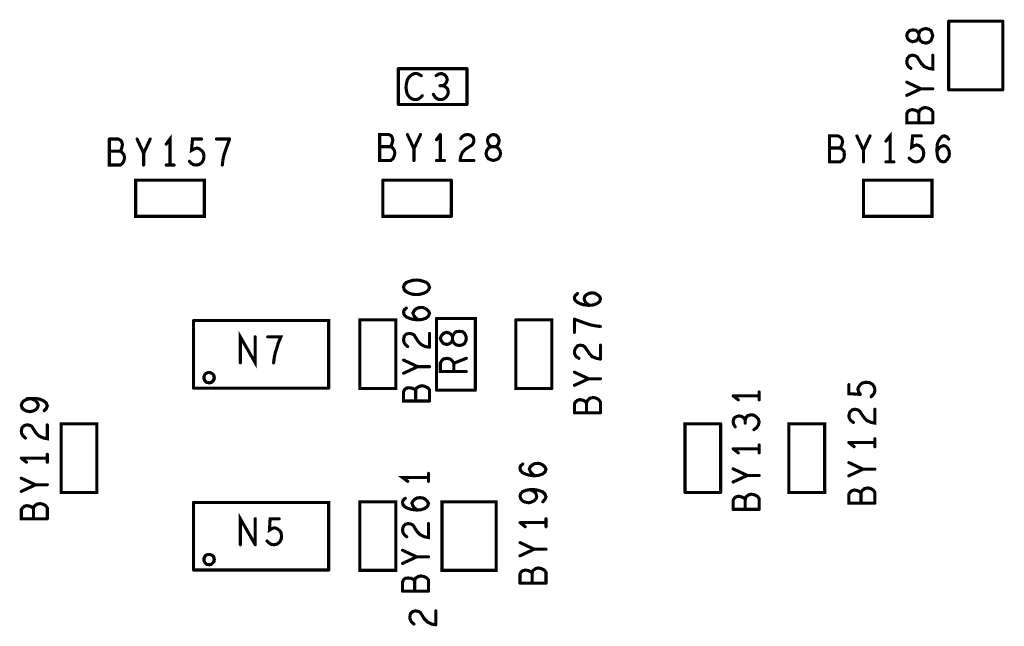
# Model space of a CAD drawing. Extents: x 17.4 to 50.4, y 21.5 to 42.5.
# Tile 6 of 33: x 27.1 to 29.9, y 33.4 to 35.1. Entities that reach past the tile are written whole.
import ezdxf

# ---------------------------------------------------------------- set-up
doc = ezdxf.new("R2010")
doc.units = 0
doc.layers.add('1', color=2, linetype='CONTINUOUS')

msp = doc.modelspace()

# ---------------------------------------------------------------- linework, layer by layer
at = {"layer": '1', "const_width": 0.0045}
for points in [[(29.79025, 35.1, 1), (29.78575, 35.1, 1)], [(29.79025, 35.1, 1), (29.78575, 35.1, 1)], [(29.94625, 35.1, 1), (29.94175, 35.1, 1)], [(29.94625, 35.1, 1), (29.94175, 35.1, 1)], [(29.67725, 35.073, 1), (29.67275, 35.073, 1)], [(29.67725, 35.073, 1), (29.67275, 35.073, 1)], [(29.68625, 35.075, 1), (29.68175, 35.075, 1)], [(29.68625, 35.075, 1), (29.68175, 35.075, 1)], [(29.67725, 35.044, 1), (29.67275, 35.044, 1)], [(29.67725, 35.044, 1), (29.67275, 35.044, 1)], [(29.70425, 35.054, 1), (29.69975, 35.054, 1)], [(29.70425, 35.054, 1), (29.69975, 35.054, 1)], [(29.68525, 35.002, 1), (29.68075, 35.002, 1)], [(29.68525, 35.002, 1), (29.68075, 35.002, 1)], [(29.69225, 35.001, 1), (29.68775, 35.001, 1)], [(29.69225, 35.001, 1), (29.68775, 35.001, 1)], [(29.74425, 35.002, 1), (29.73975, 35.002, 1)], [(28.20225, 34.963, 1), (28.19775, 34.963, 1)], [(28.20225, 34.963, 1), (28.19775, 34.963, 1)], [(28.26825, 34.943, 1), (28.26375, 34.943, 1)], [(28.31125, 34.943, 1), (28.30675, 34.943, 1)], [(28.33625, 34.945, 1), (28.33175, 34.945, 1)], [(28.33625, 34.945, 1), (28.33175, 34.945, 1)], [(28.40025, 34.963, 1), (28.39575, 34.963, 1)], [(28.40025, 34.963, 1), (28.39575, 34.963, 1)], [(29.67425, 34.969, 1), (29.66975, 34.969, 1)], [(29.67425, 34.969, 1), (29.66975, 34.969, 1)], [(29.68125, 34.964, 1), (29.67675, 34.964, 1)], [(28.32225, 34.914, 1), (28.31775, 34.914, 1)], [(28.33125, 34.914, 1), (28.32675, 34.914, 1)], [(28.34125, 34.939, 1), (28.33675, 34.939, 1)], [(28.34125, 34.939, 1), (28.33675, 34.939, 1)], [(28.34125, 34.924, 1), (28.33675, 34.924, 1)], [(28.34125, 34.924, 1), (28.33675, 34.924, 1)], [(29.66925, 34.924, 1), (29.66475, 34.924, 1)], [(28.30325, 34.889, 1), (28.29875, 34.889, 1)], [(28.33725, 34.911, 1), (28.33275, 34.911, 1)], [(28.33725, 34.911, 1), (28.33275, 34.911, 1)], [(29.66925, 34.886, 1), (29.66475, 34.886, 1)], [(29.71025, 34.905, 1), (29.70575, 34.905, 1)], [(29.71025, 34.905, 1), (29.70575, 34.905, 1)], [(29.71025, 34.905, 1), (29.70575, 34.905, 1)], [(29.74425, 34.905, 1), (29.73975, 34.905, 1)], [(29.79025, 34.902, 1), (29.78575, 34.902, 1)], [(29.79025, 34.902, 1), (29.78575, 34.902, 1)], [(29.94625, 34.902, 1), (29.94175, 34.902, 1)], [(29.94625, 34.902, 1), (29.94175, 34.902, 1)], [(28.20225, 34.86, 1), (28.19775, 34.86, 1)], [(28.20225, 34.86, 1), (28.19775, 34.86, 1)], [(28.27125, 34.885, 1), (28.26675, 34.885, 1)], [(28.34025, 34.881, 1), (28.33575, 34.881, 1)], [(28.34025, 34.881, 1), (28.33575, 34.881, 1)], [(28.40025, 34.86, 1), (28.39575, 34.86, 1)], [(28.40025, 34.86, 1), (28.39575, 34.86, 1)], [(29.67225, 34.839, 1), (29.66775, 34.839, 1)], [(29.67225, 34.839, 1), (29.66775, 34.839, 1)], [(29.67725, 34.843, 1), (29.67275, 34.843, 1)], [(29.67725, 34.843, 1), (29.67275, 34.843, 1)], [(29.70425, 34.836, 1), (29.69975, 34.836, 1)], [(29.70425, 34.807, 1), (29.69975, 34.807, 1)], [(29.74425, 34.807, 1), (29.73975, 34.807, 1)], [(29.74425, 34.807, 1), (29.73975, 34.807, 1)], [(28.22825, 34.773, 1), (28.22375, 34.773, 1)], [(28.26625, 34.773, 1), (28.26175, 34.773, 1)], [(28.32325, 34.773, 1), (28.31875, 34.773, 1)], [(28.32325, 34.773, 1), (28.31875, 34.773, 1)], [(27.36825, 34.76, 1), (27.36375, 34.76, 1)], [(27.36825, 34.76, 1), (27.36375, 34.76, 1)], [(27.40125, 34.756, 1), (27.39675, 34.756, 1)], [(27.40125, 34.756, 1), (27.39675, 34.756, 1)], [(27.40425, 34.751, 1), (27.39975, 34.751, 1)], [(27.40425, 34.751, 1), (27.39975, 34.751, 1)], [(27.44825, 34.76, 1), (27.44375, 34.76, 1)], [(27.48625, 34.76, 1), (27.48175, 34.76, 1)], [(27.53225, 34.745, 1), (27.52775, 34.745, 1)], [(27.63425, 34.76, 1), (27.62975, 34.76, 1)], [(27.67725, 34.76, 1), (27.67275, 34.76, 1)], [(27.71525, 34.76, 1), (27.71075, 34.76, 1)], [(27.71525, 34.76, 1), (27.71075, 34.76, 1)], [(28.31225, 34.758, 1), (28.30775, 34.758, 1)], [(28.38225, 34.761, 1), (28.37775, 34.761, 1)], [(29.52525, 34.769, 1), (29.52075, 34.769, 1)], [(29.56325, 34.769, 1), (29.55875, 34.769, 1)], [(29.60925, 34.754, 1), (29.60475, 34.754, 1)], [(29.71125, 34.769, 1), (29.70675, 34.769, 1)], [(29.77225, 34.768, 1), (29.76775, 34.768, 1)], [(29.77225, 34.768, 1), (29.76775, 34.768, 1)], [(29.79025, 34.76, 1), (29.78575, 34.76, 1)], [(27.36825, 34.725, 1), (27.36375, 34.725, 1)], [(27.39825, 34.725, 1), (27.39375, 34.725, 1)], [(27.40225, 34.729, 1), (27.39775, 34.729, 1)], [(27.40225, 34.729, 1), (27.39775, 34.729, 1)], [(27.46725, 34.719, 1), (27.46275, 34.719, 1)], [(27.70325, 34.727, 1), (27.69875, 34.727, 1)], [(27.70325, 34.727, 1), (27.69875, 34.727, 1)], [(28.14825, 34.738, 1), (28.14375, 34.738, 1)], [(28.17825, 34.738, 1), (28.17375, 34.738, 1)], [(28.24725, 34.732, 1), (28.24275, 34.732, 1)], [(29.44625, 34.734, 1), (29.44175, 34.734, 1)], [(29.47525, 34.734, 1), (29.47075, 34.734, 1)], [(29.54425, 34.728, 1), (29.53975, 34.728, 1)], [(29.71825, 34.72, 1), (29.71375, 34.72, 1)], [(29.71825, 34.72, 1), (29.71375, 34.72, 1)], [(29.75625, 34.725, 1), (29.75175, 34.725, 1)], [(27.40625, 34.69, 1), (27.40175, 34.69, 1)], [(27.40625, 34.69, 1), (27.40175, 34.69, 1)], [(27.59925, 34.696, 1), (27.59475, 34.696, 1)], [(27.69625, 34.701, 1), (27.69175, 34.701, 1)], [(27.69625, 34.701, 1), (27.69175, 34.701, 1)], [(28.14825, 34.698, 1), (28.14375, 34.698, 1)], [(28.14825, 34.698, 1), (28.14375, 34.698, 1)], [(28.24725, 34.698, 1), (28.24275, 34.698, 1)], [(28.31225, 34.698, 1), (28.30775, 34.698, 1)], [(28.32325, 34.698, 1), (28.31875, 34.698, 1)], [(28.33525, 34.698, 1), (28.33075, 34.698, 1)], [(28.38025, 34.698, 1), (28.37575, 34.698, 1)], [(28.38025, 34.698, 1), (28.37575, 34.698, 1)], [(28.42025, 34.698, 1), (28.41575, 34.698, 1)], [(28.45725, 34.71, 1), (28.45275, 34.71, 1)], [(28.45725, 34.71, 1), (28.45275, 34.71, 1)], [(29.44625, 34.694, 1), (29.44175, 34.694, 1)], [(29.44625, 34.694, 1), (29.44175, 34.694, 1)], [(29.54425, 34.694, 1), (29.53975, 34.694, 1)], [(29.60925, 34.694, 1), (29.60475, 34.694, 1)], [(29.62125, 34.694, 1), (29.61675, 34.694, 1)], [(29.63225, 34.694, 1), (29.62775, 34.694, 1)], [(29.67625, 34.705, 1), (29.67175, 34.705, 1)], [(27.46725, 34.685, 1), (27.46275, 34.685, 1)], [(27.53225, 34.685, 1), (27.52775, 34.685, 1)], [(27.54325, 34.685, 1), (27.53875, 34.685, 1)], [(27.55525, 34.685, 1), (27.55075, 34.685, 1)], [(27.62025, 34.685, 1), (27.61575, 34.685, 1)], [(27.62025, 34.685, 1), (27.61575, 34.685, 1)], [(27.69425, 34.685, 1), (27.68975, 34.685, 1)], [(28.15725, 34.641, 1), (28.15275, 34.641, 1)], [(28.15725, 34.641, 1), (28.15275, 34.641, 1)], [(28.35525, 34.641, 1), (28.35075, 34.641, 1)], [(28.35525, 34.641, 1), (28.35075, 34.641, 1)], [(29.54425, 34.641, 1), (29.53975, 34.641, 1)], [(29.54425, 34.641, 1), (29.53975, 34.641, 1)], [(27.64225, 34.537, 1), (27.63775, 34.537, 1)], [(27.64225, 34.537, 1), (27.63775, 34.537, 1)], [(28.35525, 34.537, 1), (28.35075, 34.537, 1)], [(28.35525, 34.537, 1), (28.35075, 34.537, 1)], [(28.23325, 34.315, 1), (28.22875, 34.315, 1)], [(28.23325, 34.315, 1), (28.22875, 34.315, 1)], [(28.71925, 34.314, 1), (28.71475, 34.314, 1)], [(28.22525, 34.272, 1), (28.22075, 34.272, 1)], [(28.75125, 34.28, 1), (28.74675, 34.28, 1)], [(28.75125, 34.28, 1), (28.74675, 34.28, 1)], [(28.75425, 34.28, 1), (28.74975, 34.28, 1)], [(28.76425, 34.281, 1), (28.75975, 34.281, 1)], [(28.76425, 34.281, 1), (28.75975, 34.281, 1)], [(27.61125, 34.236, 1), (27.60675, 34.236, 1)], [(27.61125, 34.236, 1), (27.60675, 34.236, 1)], [(28.19525, 34.238, 1), (28.19075, 34.238, 1)], [(28.19525, 34.238, 1), (28.19075, 34.238, 1)], [(28.24225, 34.24, 1), (28.23775, 34.24, 1)], [(28.24225, 34.24, 1), (28.23775, 34.24, 1)], [(28.26025, 34.238, 1), (28.25575, 34.238, 1)], [(28.31225, 34.242, 1), (28.30775, 34.242, 1)], [(28.31225, 34.242, 1), (28.30775, 34.242, 1)], [(28.54125, 34.238, 1), (28.53675, 34.238, 1)], [(28.54125, 34.238, 1), (28.53675, 34.238, 1)], [(28.71025, 34.24, 1), (28.70575, 34.24, 1)], [(28.71025, 34.24, 1), (28.70575, 34.24, 1)], [(28.78525, 34.219, 1), (28.78075, 34.219, 1)], [(27.78925, 34.189, 1), (27.78475, 34.189, 1)], [(27.82525, 34.189, 1), (27.82075, 34.189, 1)], [(28.23325, 34.199, 1), (28.22875, 34.199, 1)], [(28.23325, 34.199, 1), (28.22875, 34.199, 1)], [(28.29225, 34.199, 1), (28.28775, 34.199, 1)], [(28.32325, 34.185, 1), (28.31875, 34.185, 1)], [(28.32325, 34.185, 1), (28.31875, 34.185, 1)], [(28.32625, 34.192, 1), (28.32175, 34.192, 1)], [(28.32625, 34.192, 1), (28.32175, 34.192, 1)], [(28.33225, 34.199, 1), (28.32775, 34.199, 1)], [(28.33225, 34.199, 1), (28.32775, 34.199, 1)], [(28.35825, 34.189, 1), (28.35375, 34.189, 1)], [(28.35825, 34.189, 1), (28.35375, 34.189, 1)], [(28.71025, 34.202, 1), (28.70575, 34.202, 1)], [(28.22225, 34.167, 1), (28.21775, 34.167, 1)], [(28.22225, 34.167, 1), (28.21775, 34.167, 1)], [(28.22925, 34.161, 1), (28.22475, 34.161, 1)], [(28.28025, 34.161, 1), (28.27575, 34.161, 1)], [(28.28025, 34.161, 1), (28.27575, 34.161, 1)], [(28.29225, 34.159, 1), (28.28775, 34.159, 1)], [(28.29225, 34.159, 1), (28.28775, 34.159, 1)], [(28.78525, 34.165, 1), (28.78075, 34.165, 1)], [(28.21725, 34.122, 1), (28.21275, 34.122, 1)], [(28.32725, 34.12, 1), (28.32275, 34.12, 1)], [(28.32725, 34.12, 1), (28.32275, 34.12, 1)], [(28.39825, 34.127, 1), (28.39375, 34.127, 1)], [(28.72325, 34.127, 1), (28.71875, 34.127, 1)], [(28.77425, 34.127, 1), (28.76975, 34.127, 1)], [(28.77425, 34.127, 1), (28.76975, 34.127, 1)], [(28.78525, 34.125, 1), (28.78075, 34.125, 1)], [(28.78525, 34.125, 1), (28.78075, 34.125, 1)], [(27.74625, 34.114, 1), (27.74175, 34.114, 1)], [(27.84225, 34.114, 1), (27.83775, 34.114, 1)], [(28.25825, 34.103, 1), (28.25375, 34.103, 1)], [(28.29225, 34.103, 1), (28.28775, 34.103, 1)], [(28.32325, 34.113, 1), (28.31875, 34.113, 1)], [(28.32325, 34.113, 1), (28.31875, 34.113, 1)], [(28.36225, 34.113, 1), (28.35775, 34.113, 1)], [(27.64125, 34.071, 1), (27.63675, 34.071, 1)], [(27.64125, 34.071, 1), (27.63675, 34.071, 1)], [(28.21725, 34.084, 1), (28.21275, 34.084, 1)], [(28.36225, 34.089, 1), (28.35775, 34.089, 1)], [(28.39825, 34.089, 1), (28.39375, 34.089, 1)], [(28.71025, 34.087, 1), (28.70575, 34.087, 1)], [(28.75125, 34.068, 1), (28.74675, 34.068, 1)], [(28.78525, 34.068, 1), (28.78075, 34.068, 1)], [(27.61125, 34.041, 1), (27.60675, 34.041, 1)], [(27.61125, 34.041, 1), (27.60675, 34.041, 1)], [(28.00125, 34.041, 1), (27.99675, 34.041, 1)], [(28.00125, 34.041, 1), (27.99675, 34.041, 1)], [(28.22025, 34.037, 1), (28.21575, 34.037, 1)], [(28.22025, 34.037, 1), (28.21575, 34.037, 1)], [(28.25225, 34.034, 1), (28.24775, 34.034, 1)], [(28.31225, 34.035, 1), (28.30775, 34.035, 1)], [(28.31225, 34.035, 1), (28.30775, 34.035, 1)], [(28.42425, 34.035, 1), (28.41975, 34.035, 1)], [(28.42425, 34.035, 1), (28.41975, 34.035, 1)], [(28.64525, 34.04, 1), (28.64075, 34.04, 1)], [(28.64525, 34.04, 1), (28.64075, 34.04, 1)], [(28.71025, 34.049, 1), (28.70575, 34.049, 1)], [(29.50225, 34.051, 1), (29.49775, 34.051, 1)], [(29.53025, 34.044, 1), (29.52575, 34.044, 1)], [(29.53025, 34.044, 1), (29.52575, 34.044, 1)], [(29.55125, 34.058, 1), (29.54675, 34.058, 1)], [(29.55125, 34.058, 1), (29.54675, 34.058, 1)], [(27.14325, 34.011, 1), (27.13875, 34.011, 1)], [(27.16825, 34.009, 1), (27.16375, 34.009, 1)], [(27.16825, 34.009, 1), (27.16375, 34.009, 1)], [(28.71925, 34.006, 1), (28.71475, 34.006, 1)], [(28.71925, 34.006, 1), (28.71475, 34.006, 1)], [(28.76425, 34.014, 1), (28.75975, 34.014, 1)], [(28.76425, 34.014, 1), (28.75975, 34.014, 1)], [(29.16825, 34.019, 1), (29.16375, 34.019, 1)], [(29.16825, 34.019, 1), (29.16375, 34.019, 1)], [(29.18325, 34.007, 1), (29.17875, 34.007, 1)], [(29.24325, 34.03, 1), (29.23875, 34.03, 1)], [(29.24325, 34.019, 1), (29.23875, 34.019, 1)], [(29.24325, 34.007, 1), (29.23875, 34.007, 1)], [(29.53525, 34.023, 1), (29.53075, 34.023, 1)], [(29.53525, 34.023, 1), (29.53075, 34.023, 1)], [(29.56625, 34.016, 1), (29.56175, 34.016, 1)], [(27.16125, 33.985, 1), (27.15675, 33.985, 1)], [(27.16125, 33.985, 1), (27.15675, 33.985, 1)], [(28.25225, 34.004, 1), (28.24775, 34.004, 1)], [(28.29225, 34.004, 1), (28.28775, 34.004, 1)], [(28.29225, 34.004, 1), (28.28775, 34.004, 1)], [(28.74525, 33.999, 1), (28.74075, 33.999, 1)], [(29.52625, 33.979, 1), (29.52175, 33.979, 1)], [(29.52625, 33.979, 1), (29.52175, 33.979, 1)], [(29.57725, 33.98, 1), (29.57275, 33.98, 1)], [(27.18025, 33.976, 1), (27.17575, 33.976, 1)], [(28.71025, 33.97, 1), (28.70575, 33.97, 1)], [(28.71025, 33.97, 1), (28.70575, 33.97, 1)], [(28.74525, 33.97, 1), (28.74075, 33.97, 1)], [(28.78525, 33.97, 1), (28.78075, 33.97, 1)], [(28.78525, 33.97, 1), (28.78075, 33.97, 1)], [(29.18525, 33.961, 1), (29.18075, 33.961, 1)], [(29.18525, 33.961, 1), (29.18075, 33.961, 1)], [(29.19925, 33.955, 1), (29.19475, 33.955, 1)], [(29.19925, 33.955, 1), (29.19475, 33.955, 1)], [(29.20325, 33.949, 1), (29.19875, 33.949, 1)], [(27.13025, 33.935, 1), (27.12575, 33.935, 1)], [(27.13025, 33.935, 1), (27.12575, 33.935, 1)], [(27.18925, 33.935, 1), (27.18475, 33.935, 1)], [(27.22925, 33.938, 1), (27.22475, 33.938, 1)], [(27.22925, 33.938, 1), (27.22475, 33.938, 1)], [(29.13225, 33.938, 1), (29.12775, 33.938, 1)], [(29.13225, 33.938, 1), (29.12775, 33.938, 1)], [(29.17425, 33.929, 1), (29.16975, 33.929, 1)], [(29.20325, 33.94, 1), (29.19875, 33.94, 1)], [(29.22825, 33.921, 1), (29.22375, 33.921, 1)], [(29.32925, 33.938, 1), (29.32475, 33.938, 1)], [(29.32925, 33.938, 1), (29.32475, 33.938, 1)], [(29.51525, 33.942, 1), (29.51075, 33.942, 1)], [(27.12625, 33.897, 1), (27.12175, 33.897, 1)], [(29.57725, 33.895, 1), (29.57275, 33.895, 1)], [(29.16825, 33.866, 1), (29.16375, 33.866, 1)], [(29.16825, 33.866, 1), (29.16375, 33.866, 1)], [(29.24325, 33.877, 1), (29.23875, 33.877, 1)], [(29.24325, 33.866, 1), (29.23875, 33.866, 1)], [(29.50225, 33.884, 1), (29.49775, 33.884, 1)], [(29.50225, 33.884, 1), (29.49775, 33.884, 1)], [(29.51725, 33.872, 1), (29.51275, 33.872, 1)], [(29.57725, 33.884, 1), (29.57275, 33.884, 1)], [(29.57725, 33.872, 1), (29.57275, 33.872, 1)], [(27.11425, 33.839, 1), (27.10975, 33.839, 1)], [(27.11425, 33.839, 1), (27.10975, 33.839, 1)], [(27.18925, 33.85, 1), (27.18475, 33.85, 1)], [(27.18925, 33.839, 1), (27.18475, 33.839, 1)], [(29.18325, 33.854, 1), (29.17875, 33.854, 1)], [(29.24325, 33.854, 1), (29.23875, 33.854, 1)], [(27.12925, 33.827, 1), (27.12475, 33.827, 1)], [(27.18925, 33.827, 1), (27.18475, 33.827, 1)], [(28.56125, 33.822, 1), (28.55675, 33.822, 1)], [(28.60425, 33.824, 1), (28.59975, 33.824, 1)], [(28.60425, 33.824, 1), (28.59975, 33.824, 1)], [(29.16825, 33.808, 1), (29.16375, 33.808, 1)], [(29.50225, 33.826, 1), (29.49775, 33.826, 1)], [(29.54325, 33.807, 1), (29.53875, 33.807, 1)], [(29.57725, 33.807, 1), (29.57275, 33.807, 1)], [(27.11425, 33.781, 1), (27.10975, 33.781, 1)], [(28.28925, 33.795, 1), (28.28475, 33.795, 1)], [(28.28925, 33.783, 1), (28.28475, 33.783, 1)], [(28.59425, 33.788, 1), (28.58975, 33.788, 1)], [(28.59425, 33.788, 1), (28.58975, 33.788, 1)], [(28.59625, 33.788, 1), (28.59175, 33.788, 1)], [(29.20925, 33.789, 1), (29.20475, 33.789, 1)], [(29.24325, 33.789, 1), (29.23875, 33.789, 1)], [(29.50225, 33.788, 1), (29.49775, 33.788, 1)], [(27.15525, 33.762, 1), (27.15075, 33.762, 1)], [(27.15525, 33.762, 1), (27.15075, 33.762, 1)], [(27.15525, 33.762, 1), (27.15075, 33.762, 1)], [(27.18925, 33.762, 1), (27.18475, 33.762, 1)], [(28.22925, 33.772, 1), (28.22475, 33.772, 1)], [(28.28925, 33.772, 1), (28.28475, 33.772, 1)], [(29.16825, 33.77, 1), (29.16375, 33.77, 1)], [(27.11425, 33.743, 1), (27.10975, 33.743, 1)], [(28.22225, 33.723, 1), (28.21775, 33.723, 1)], [(28.57025, 33.746, 1), (28.56575, 33.746, 1)], [(28.57025, 33.746, 1), (28.56575, 33.746, 1)], [(28.58125, 33.748, 1), (28.57675, 33.748, 1)], [(28.59325, 33.743, 1), (28.58875, 33.743, 1)], [(28.59325, 33.743, 1), (28.58875, 33.743, 1)], [(28.59525, 33.748, 1), (28.59075, 33.748, 1)], [(28.59525, 33.748, 1), (28.59075, 33.748, 1)], [(29.02925, 33.74, 1), (29.02475, 33.74, 1)], [(29.02925, 33.74, 1), (29.02475, 33.74, 1)], [(29.13225, 33.74, 1), (29.12775, 33.74, 1)], [(29.13225, 33.74, 1), (29.12775, 33.74, 1)], [(29.17125, 33.723, 1), (29.16675, 33.723, 1)], [(29.17125, 33.723, 1), (29.16675, 33.723, 1)], [(29.19325, 33.727, 1), (29.18875, 33.727, 1)], [(29.19325, 33.727, 1), (29.18875, 33.727, 1)], [(29.19925, 33.724, 1), (29.19475, 33.724, 1)], [(29.19925, 33.724, 1), (29.19475, 33.724, 1)], [(29.53325, 33.742, 1), (29.52875, 33.742, 1)], [(29.53325, 33.742, 1), (29.52875, 33.742, 1)], [(29.53725, 33.738, 1), (29.53275, 33.738, 1)], [(29.54025, 33.745, 1), (29.53575, 33.745, 1)], [(29.54025, 33.745, 1), (29.53575, 33.745, 1)], [(27.14925, 33.693, 1), (27.14475, 33.693, 1)], [(27.17625, 33.706, 1), (27.17175, 33.706, 1)], [(27.17625, 33.706, 1), (27.17175, 33.706, 1)], [(27.61125, 33.711, 1), (27.60675, 33.711, 1)], [(27.61125, 33.711, 1), (27.60675, 33.711, 1)], [(28.27925, 33.694, 1), (28.27475, 33.694, 1)], [(28.27925, 33.694, 1), (28.27475, 33.694, 1)], [(28.61925, 33.713, 1), (28.61475, 33.713, 1)], [(29.20325, 33.72, 1), (29.19875, 33.72, 1)], [(29.53725, 33.709, 1), (29.53275, 33.709, 1)], [(29.57725, 33.709, 1), (29.57275, 33.709, 1)], [(29.57725, 33.709, 1), (29.57275, 33.709, 1)], [(27.14925, 33.664, 1), (27.14475, 33.664, 1)], [(27.18925, 33.664, 1), (27.18475, 33.664, 1)], [(27.18925, 33.664, 1), (27.18475, 33.664, 1)], [(27.78925, 33.664, 1), (27.78475, 33.664, 1)], [(27.85825, 33.664, 1), (27.85375, 33.664, 1)], [(28.25525, 33.689, 1), (28.25075, 33.689, 1)], [(28.25525, 33.689, 1), (28.25075, 33.689, 1)], [(28.25725, 33.689, 1), (28.25275, 33.689, 1)], [(28.62825, 33.664, 1), (28.62375, 33.664, 1)], [(29.16825, 33.691, 1), (29.16375, 33.691, 1)], [(29.16825, 33.691, 1), (29.16375, 33.691, 1)], [(29.20325, 33.691, 1), (29.19875, 33.691, 1)], [(29.24325, 33.691, 1), (29.23875, 33.691, 1)], [(29.24325, 33.691, 1), (29.23875, 33.691, 1)], [(28.28925, 33.65, 1), (28.28475, 33.65, 1)], [(28.55325, 33.653, 1), (28.54875, 33.653, 1)], [(28.55325, 33.653, 1), (28.54875, 33.653, 1)], [(28.56825, 33.641, 1), (28.56375, 33.641, 1)], [(28.62825, 33.653, 1), (28.62375, 33.653, 1)], [(28.62825, 33.641, 1), (28.62375, 33.641, 1)], [(28.22625, 33.612, 1), (28.22175, 33.612, 1)], [(27.74625, 33.589, 1), (27.74175, 33.589, 1)], [(27.78925, 33.589, 1), (27.78475, 33.589, 1)], [(27.78925, 33.589, 1), (27.78475, 33.589, 1)], [(27.82325, 33.6, 1), (27.81875, 33.6, 1)], [(27.85925, 33.596, 1), (27.85475, 33.596, 1)], [(27.85925, 33.596, 1), (27.85475, 33.596, 1)], [(28.55325, 33.595, 1), (28.54875, 33.595, 1)], [(28.21425, 33.573, 1), (28.20975, 33.573, 1)], [(28.25525, 33.554, 1), (28.25075, 33.554, 1)], [(28.28925, 33.554, 1), (28.28475, 33.554, 1)], [(28.55325, 33.557, 1), (28.54875, 33.557, 1)], [(28.59425, 33.576, 1), (28.58975, 33.576, 1)], [(28.62825, 33.576, 1), (28.62375, 33.576, 1)], [(27.64125, 33.546, 1), (27.63675, 33.546, 1)], [(27.64125, 33.546, 1), (27.63675, 33.546, 1)], [(28.21425, 33.535, 1), (28.20975, 33.535, 1)], [(27.61125, 33.516, 1), (27.60675, 33.516, 1)], [(27.61125, 33.516, 1), (27.60675, 33.516, 1)], [(28.00125, 33.516, 1), (27.99675, 33.516, 1)], [(28.00125, 33.516, 1), (27.99675, 33.516, 1)], [(28.19525, 33.515, 1), (28.19075, 33.515, 1)], [(28.19525, 33.515, 1), (28.19075, 33.515, 1)], [(28.48425, 33.515, 1), (28.47975, 33.515, 1)], [(28.48425, 33.515, 1), (28.47975, 33.515, 1)], [(28.56125, 33.514, 1), (28.55675, 33.514, 1)], [(28.56125, 33.514, 1), (28.55675, 33.514, 1)], [(28.58825, 33.507, 1), (28.58375, 33.507, 1)], [(28.59825, 33.52, 1), (28.59375, 33.52, 1)], [(28.59825, 33.52, 1), (28.59375, 33.52, 1)], [(28.21725, 33.488, 1), (28.21275, 33.488, 1)], [(28.21725, 33.488, 1), (28.21275, 33.488, 1)], [(28.24925, 33.485, 1), (28.24475, 33.485, 1)], [(28.28425, 33.493, 1), (28.27975, 33.493, 1)], [(28.28425, 33.493, 1), (28.27975, 33.493, 1)], [(28.55325, 33.478, 1), (28.54875, 33.478, 1)], [(28.55325, 33.478, 1), (28.54875, 33.478, 1)], [(28.58825, 33.478, 1), (28.58375, 33.478, 1)], [(28.62825, 33.478, 1), (28.62375, 33.478, 1)], [(28.62825, 33.478, 1), (28.62375, 33.478, 1)], [(28.21425, 33.455, 1), (28.20975, 33.455, 1)], [(28.21425, 33.455, 1), (28.20975, 33.455, 1)], [(28.24925, 33.455, 1), (28.24475, 33.455, 1)], [(28.28925, 33.455, 1), (28.28475, 33.455, 1)], [(28.28925, 33.455, 1), (28.28475, 33.455, 1)], [(28.25825, 33.397, 1), (28.25375, 33.397, 1)], [(28.25825, 33.397, 1), (28.25375, 33.397, 1)], [(28.31025, 33.398, 1), (28.30575, 33.398, 1)], [(28.24725, 33.36, 1), (28.24275, 33.36, 1)], [(28.29825, 33.36, 1), (28.29375, 33.36, 1)], [(28.29825, 33.36, 1), (28.29375, 33.36, 1)], [(28.31025, 33.358, 1), (28.30575, 33.358, 1)], [(28.31025, 33.358, 1), (28.30575, 33.358, 1)]]:
    msp.add_lwpolyline(points, format="xyb", close=True, dxfattribs=at)
at = {"layer": '1', "const_width": 0.009}
for points in [[(29.944, 35.1), (29.788, 35.1)], [(29.788, 34.902), (29.788, 35.1)], [(29.944, 34.902), (29.944, 35.1)], [(29.675, 35.073), (29.669, 35.066), (29.667, 35.058), (29.669, 35.051), (29.675, 35.044)], [(29.684, 35.075), (29.693, 35.074), (29.699, 35.069), (29.702, 35.063), (29.705, 35.072), (29.713, 35.077), (29.722, 35.079), (29.73, 35.077), (29.737, 35.073), (29.74, 35.065), (29.742, 35.058), (29.74, 35.052), (29.737, 35.044), (29.73, 35.039), (29.722, 35.037), (29.713, 35.039), (29.705, 35.045), (29.702, 35.054), (29.699, 35.048), (29.693, 35.043), (29.684, 35.041), (29.675, 35.044)], [(29.675, 35.073), (29.684, 35.075)], [(29.702, 35.054), (29.702, 35.063), (29.702, 35.054)], [(29.683, 35.002), (29.675, 35), (29.669, 34.993), (29.667, 34.984), (29.668, 34.976), (29.672, 34.969)], [(29.69, 35.001), (29.683, 35.002)], [(29.69, 35.001), (29.697, 34.997), (29.709, 34.978), (29.718, 34.969), (29.73, 34.964), (29.742, 34.962), (29.742, 35.002)], [(28.398, 34.963), (28.2, 34.963)], [(28.2, 34.963), (28.2, 34.86)], [(28.269, 34.885), (28.264, 34.88), (28.259, 34.876), (28.252, 34.874), (28.245, 34.874), (28.239, 34.876), (28.232, 34.881), (28.226, 34.889), (28.224, 34.896), (28.222, 34.908), (28.223, 34.919), (28.226, 34.931), (28.231, 34.939), (28.238, 34.945), (28.246, 34.949), (28.254, 34.949), (28.261, 34.946), (28.266, 34.943)], [(28.309, 34.943), (28.317, 34.948), (28.326, 34.949), (28.334, 34.945)], [(28.339, 34.939), (28.334, 34.945)], [(28.398, 34.86), (28.398, 34.963)], [(29.672, 34.969), (29.679, 34.964)], [(28.329, 34.914), (28.32, 34.914)], [(28.339, 34.924), (28.334, 34.918), (28.329, 34.914), (28.335, 34.911)], [(28.339, 34.939), (28.341, 34.931), (28.339, 34.924)], [(29.667, 34.924), (29.708, 34.905)], [(28.301, 34.889), (28.307, 34.88), (28.314, 34.875), (28.323, 34.874), (28.33, 34.875), (28.338, 34.881)], [(28.335, 34.911), (28.342, 34.905), (28.344, 34.896), (28.343, 34.889), (28.338, 34.881)], [(29.708, 34.905), (29.667, 34.886)], [(29.708, 34.905), (29.742, 34.905)], [(29.788, 34.902), (29.944, 34.902)], [(28.2, 34.86), (28.398, 34.86)], [(29.67, 34.839), (29.667, 34.833), (29.667, 34.807), (29.742, 34.807)], [(29.675, 34.843), (29.67, 34.839)], [(29.675, 34.843), (29.683, 34.845), (29.692, 34.843), (29.698, 34.84), (29.702, 34.836), (29.704, 34.843), (29.712, 34.849), (29.72, 34.851), (29.729, 34.849), (29.737, 34.845), (29.742, 34.838), (29.742, 34.807)], [(29.702, 34.807), (29.702, 34.836)], [(28.146, 34.698), (28.178, 34.698), (28.184, 34.703), (28.188, 34.711), (28.19, 34.72), (28.188, 34.728), (28.182, 34.736), (28.176, 34.738), (28.18, 34.742), (28.182, 34.748), (28.184, 34.757), (28.182, 34.765), (28.179, 34.77), (28.172, 34.773), (28.146, 34.773), (28.146, 34.698)], [(28.226, 34.773), (28.245, 34.732), (28.264, 34.773)], [(28.321, 34.773), (28.31, 34.758)], [(28.321, 34.773), (28.321, 34.698)], [(28.378, 34.698), (28.38, 34.71), (28.385, 34.722), (28.394, 34.731), (28.413, 34.743), (28.417, 34.75), (28.418, 34.757), (28.416, 34.765), (28.409, 34.771), (28.4, 34.773), (28.392, 34.772), (28.385, 34.768), (28.38, 34.761)], [(28.455, 34.71), (28.46, 34.703), (28.467, 34.7), (28.474, 34.698), (28.481, 34.7), (28.488, 34.703), (28.493, 34.71), (28.495, 34.718), (28.493, 34.727), (28.487, 34.735), (28.479, 34.738), (28.485, 34.741), (28.489, 34.747), (28.491, 34.756), (28.488, 34.765), (28.482, 34.771), (28.474, 34.773), (28.467, 34.771), (28.46, 34.765), (28.457, 34.756), (28.459, 34.747), (28.464, 34.741), (28.469, 34.738), (28.479, 34.738), (28.469, 34.738), (28.461, 34.735), (28.455, 34.727), (28.453, 34.718), (28.455, 34.71)], [(29.619, 34.694), (29.619, 34.769), (29.607, 34.754)], [(27.366, 34.76), (27.392, 34.76), (27.399, 34.756)], [(27.366, 34.76), (27.366, 34.685), (27.398, 34.685), (27.404, 34.69)], [(27.402, 34.751), (27.399, 34.756)], [(27.402, 34.751), (27.404, 34.744), (27.402, 34.735), (27.4, 34.729)], [(27.465, 34.719), (27.446, 34.76)], [(27.484, 34.76), (27.465, 34.719), (27.465, 34.685)], [(27.541, 34.685), (27.541, 34.76), (27.53, 34.745)], [(27.618, 34.685), (27.626, 34.687), (27.633, 34.692), (27.638, 34.701), (27.639, 34.711), (27.637, 34.721), (27.632, 34.727), (27.625, 34.732), (27.619, 34.734), (27.612, 34.732), (27.603, 34.727), (27.606, 34.76), (27.632, 34.76)], [(27.713, 34.76), (27.675, 34.76)], [(27.713, 34.76), (27.706, 34.741), (27.701, 34.727)], [(29.444, 34.694), (29.475, 34.694), (29.482, 34.699), (29.486, 34.706), (29.487, 34.715), (29.486, 34.724), (29.48, 34.731), (29.473, 34.734), (29.477, 34.738), (29.48, 34.744), (29.482, 34.753), (29.48, 34.76), (29.476, 34.765), (29.469, 34.769), (29.444, 34.769), (29.444, 34.694)], [(29.542, 34.728), (29.523, 34.769)], [(29.561, 34.769), (29.542, 34.728), (29.542, 34.694)], [(29.716, 34.72), (29.714, 34.73), (29.709, 34.736), (29.703, 34.741), (29.696, 34.743), (29.689, 34.741), (29.681, 34.736), (29.684, 34.769), (29.709, 34.769)], [(29.77, 34.768), (29.763, 34.761), (29.758, 34.753), (29.755, 34.744), (29.754, 34.728), (29.755, 34.715), (29.758, 34.704), (29.765, 34.696), (29.773, 34.694), (29.779, 34.696), (29.785, 34.703), (29.789, 34.71), (29.79, 34.718), (29.789, 34.726), (29.785, 34.734), (29.78, 34.739), (29.774, 34.741), (29.766, 34.739), (29.76, 34.734), (29.754, 34.725)], [(29.77, 34.768), (29.776, 34.769), (29.783, 34.766), (29.788, 34.76)], [(27.4, 34.729), (27.396, 34.725), (27.366, 34.725)], [(27.396, 34.725), (27.402, 34.722), (27.408, 34.715), (27.41, 34.706), (27.408, 34.697), (27.404, 34.69)], [(27.694, 34.701), (27.697, 34.715), (27.701, 34.727)], [(28.146, 34.738), (28.176, 34.738)], [(28.245, 34.732), (28.245, 34.698)], [(29.444, 34.734), (29.473, 34.734)], [(29.716, 34.72), (29.715, 34.71), (29.71, 34.701), (29.704, 34.696), (29.695, 34.694), (29.687, 34.695), (29.68, 34.699), (29.674, 34.705)], [(27.597, 34.696), (27.602, 34.69), (27.609, 34.686), (27.618, 34.685)], [(27.694, 34.701), (27.692, 34.685)], [(28.31, 34.698), (28.333, 34.698)], [(28.378, 34.698), (28.418, 34.698)], [(29.63, 34.694), (29.607, 34.694)], [(27.553, 34.685), (27.53, 34.685)], [(27.64, 34.537), (27.64, 34.641), (27.442, 34.641), (27.442, 34.537), (27.64, 34.537)], [(28.353, 34.641), (28.155, 34.641)], [(28.353, 34.537), (28.155, 34.537), (28.155, 34.641)], [(28.353, 34.641), (28.353, 34.537)], [(29.542, 34.641), (29.74, 34.641), (29.74, 34.537), (29.542, 34.537), (29.542, 34.641)], [(28.231, 34.315), (28.241, 34.312), (28.252, 34.311), (28.263, 34.312), (28.273, 34.315), (28.281, 34.319), (28.287, 34.325), (28.29, 34.332), (28.287, 34.34), (28.281, 34.346), (28.273, 34.349), (28.263, 34.352), (28.252, 34.353), (28.241, 34.352), (28.231, 34.349), (28.223, 34.346), (28.217, 34.34), (28.215, 34.332), (28.217, 34.325), (28.223, 34.319), (28.231, 34.315)], [(28.749, 34.28), (28.733, 34.282), (28.724, 34.285), (28.716, 34.289), (28.709, 34.296), (28.708, 34.303), (28.711, 34.309), (28.717, 34.314)], [(28.762, 34.281), (28.773, 34.285), (28.781, 34.291), (28.783, 34.299), (28.781, 34.305), (28.774, 34.311), (28.767, 34.315), (28.759, 34.316), (28.751, 34.315), (28.743, 34.311), (28.738, 34.306), (28.736, 34.3), (28.738, 34.292), (28.743, 34.286), (28.752, 34.28)], [(28.24, 34.24), (28.231, 34.243), (28.222, 34.247), (28.216, 34.254), (28.215, 34.261), (28.217, 34.267), (28.223, 34.272)], [(28.24, 34.24), (28.256, 34.238), (28.268, 34.239), (28.28, 34.243), (28.287, 34.249), (28.29, 34.257), (28.287, 34.263), (28.281, 34.269), (28.273, 34.273), (28.266, 34.274), (28.257, 34.273), (28.25, 34.269), (28.245, 34.264), (28.242, 34.258), (28.245, 34.25), (28.25, 34.244), (28.258, 34.238)], [(28.749, 34.28), (28.762, 34.281)], [(27.609, 34.236), (27.999, 34.236), (27.999, 34.041)], [(27.609, 34.041), (27.609, 34.236)], [(28.193, 34.238), (28.193, 34.04), (28.089, 34.04), (28.089, 34.238), (28.193, 34.238)], [(28.31, 34.242), (28.422, 34.242), (28.422, 34.035)], [(28.31, 34.035), (28.31, 34.242)], [(28.643, 34.04), (28.643, 34.238), (28.539, 34.238)], [(28.539, 34.238), (28.539, 34.04), (28.643, 34.04)], [(28.708, 34.24), (28.727, 34.233), (28.741, 34.228), (28.753, 34.224), (28.767, 34.221), (28.783, 34.219)], [(28.708, 34.24), (28.708, 34.202)], [(28.33, 34.199), (28.339, 34.202), (28.347, 34.2), (28.354, 34.195), (28.356, 34.189), (28.36, 34.198), (28.367, 34.204), (28.376, 34.205), (28.385, 34.204), (28.391, 34.199), (28.395, 34.191), (28.396, 34.185), (28.395, 34.178), (28.391, 34.17), (28.385, 34.166), (28.376, 34.164), (28.367, 34.166), (28.36, 34.171), (28.356, 34.18), (28.354, 34.174), (28.347, 34.169), (28.339, 34.167), (28.33, 34.17), (28.324, 34.177), (28.321, 34.185)], [(27.787, 34.189), (27.787, 34.114), (27.744, 34.189), (27.744, 34.114)], [(27.84, 34.114), (27.842, 34.13), (27.845, 34.144), (27.849, 34.156), (27.853, 34.17), (27.861, 34.189), (27.823, 34.189)], [(28.22, 34.167), (28.216, 34.174), (28.215, 34.181), (28.217, 34.191), (28.223, 34.197), (28.231, 34.199)], [(28.278, 34.161), (28.266, 34.167), (28.257, 34.176), (28.245, 34.195), (28.238, 34.198), (28.231, 34.199)], [(28.29, 34.159), (28.29, 34.199)], [(28.321, 34.185), (28.324, 34.192)], [(28.324, 34.192), (28.33, 34.199)], [(28.356, 34.189), (28.356, 34.18), (28.356, 34.189)], [(28.22, 34.167), (28.227, 34.161)], [(28.278, 34.161), (28.29, 34.159)], [(28.772, 34.127), (28.759, 34.132), (28.751, 34.141), (28.738, 34.16), (28.732, 34.164), (28.724, 34.165), (28.717, 34.163), (28.711, 34.156), (28.708, 34.147), (28.709, 34.139), (28.713, 34.132), (28.721, 34.127)], [(28.783, 34.125), (28.783, 34.165)], [(28.215, 34.122), (28.256, 34.103)], [(28.321, 34.113), (28.325, 34.12)], [(28.325, 34.12), (28.33, 34.125), (28.34, 34.127), (28.35, 34.125), (28.356, 34.119), (28.36, 34.113), (28.396, 34.127)], [(28.772, 34.127), (28.783, 34.125)], [(28.215, 34.084), (28.256, 34.103), (28.29, 34.103)], [(28.396, 34.089), (28.321, 34.089), (28.321, 34.113)], [(28.36, 34.113), (28.36, 34.089)], [(27.639, 34.071), (27.639, 34.074), (27.64, 34.076), (27.641, 34.079), (27.642, 34.081), (27.644, 34.083), (27.646, 34.084), (27.648, 34.085), (27.651, 34.086), (27.654, 34.086), (27.656, 34.086), (27.659, 34.085), (27.661, 34.084), (27.663, 34.083), (27.665, 34.081), (27.667, 34.079), (27.668, 34.076), (27.668, 34.074), (27.669, 34.071), (27.668, 34.069), (27.668, 34.066), (27.667, 34.064), (27.665, 34.062), (27.663, 34.06), (27.661, 34.058), (27.659, 34.057), (27.656, 34.057), (27.654, 34.056), (27.651, 34.057), (27.648, 34.057), (27.646, 34.058), (27.644, 34.06), (27.642, 34.062), (27.641, 34.064), (27.64, 34.066), (27.639, 34.069), (27.639, 34.071)], [(28.708, 34.087), (28.749, 34.068), (28.708, 34.049)], [(28.749, 34.068), (28.783, 34.068)], [(27.609, 34.041), (27.999, 34.041)], [(28.218, 34.037), (28.215, 34.03), (28.215, 34.004), (28.29, 34.004)], [(28.25, 34.034), (28.246, 34.038), (28.24, 34.041), (28.231, 34.042), (28.223, 34.041), (28.218, 34.037)], [(28.29, 34.004), (28.29, 34.036), (28.285, 34.042), (28.277, 34.046), (28.268, 34.048), (28.26, 34.046), (28.252, 34.041), (28.25, 34.034), (28.25, 34.004)], [(28.422, 34.035), (28.31, 34.035)], [(29.533, 34.023), (29.5, 34.025), (29.5, 34.051)], [(29.528, 34.044), (29.526, 34.038), (29.528, 34.031), (29.533, 34.023)], [(29.528, 34.044), (29.533, 34.051), (29.539, 34.056), (29.549, 34.058)], [(29.549, 34.058), (29.559, 34.057), (29.568, 34.052), (29.573, 34.045), (29.575, 34.037), (29.574, 34.028), (29.57, 34.022), (29.564, 34.016)], [(27.159, 33.985), (27.154, 33.979), (27.146, 33.975), (27.137, 33.973), (27.127, 33.975), (27.119, 33.979), (27.114, 33.984), (27.112, 33.992), (27.114, 33.998), (27.119, 34.004), (27.129, 34.009), (27.141, 34.011)], [(27.159, 33.985), (27.161, 33.992), (27.158, 33.999), (27.152, 34.005), (27.141, 34.011), (27.154, 34.011), (27.166, 34.009)], [(27.166, 34.009), (27.177, 34.004), (27.184, 33.998), (27.187, 33.99), (27.184, 33.982), (27.178, 33.976)], [(28.708, 33.97), (28.708, 33.996), (28.712, 34.002), (28.717, 34.006)], [(28.717, 34.006), (28.724, 34.008), (28.733, 34.006), (28.739, 34.003), (28.743, 33.999), (28.746, 34.006), (28.753, 34.012), (28.762, 34.014)], [(28.783, 33.97), (28.783, 34.001), (28.778, 34.008), (28.771, 34.012), (28.762, 34.014)], [(29.241, 34.019), (29.166, 34.019)], [(29.166, 34.019), (29.181, 34.007)], [(29.241, 34.007), (29.241, 34.03)], [(28.743, 33.999), (28.743, 33.97)], [(29.524, 33.979), (29.516, 33.98), (29.509, 33.978), (29.503, 33.972), (29.5, 33.962), (29.501, 33.955), (29.505, 33.948), (29.513, 33.942)], [(29.524, 33.979), (29.53, 33.976), (29.543, 33.957), (29.551, 33.948), (29.564, 33.942), (29.575, 33.94), (29.575, 33.98)], [(28.708, 33.97), (28.783, 33.97)], [(29.183, 33.961), (29.176, 33.959), (29.169, 33.955), (29.166, 33.946), (29.167, 33.938), (29.172, 33.929)], [(29.183, 33.961), (29.191, 33.959), (29.197, 33.955)], [(29.201, 33.949), (29.197, 33.955)], [(29.226, 33.921), (29.234, 33.927), (29.239, 33.935), (29.241, 33.943), (29.239, 33.951), (29.233, 33.958), (29.226, 33.963), (29.218, 33.964), (29.209, 33.962), (29.203, 33.956), (29.201, 33.949), (29.201, 33.94)], [(27.124, 33.897), (27.117, 33.903), (27.113, 33.91), (27.112, 33.917), (27.114, 33.927), (27.121, 33.933), (27.128, 33.935)], [(27.128, 33.935), (27.136, 33.934), (27.142, 33.931), (27.154, 33.912), (27.163, 33.903), (27.176, 33.897), (27.187, 33.895), (27.187, 33.935)], [(27.227, 33.938), (27.33, 33.938), (27.33, 33.74), (27.227, 33.74), (27.227, 33.938)], [(29.13, 33.938), (29.027, 33.938), (29.027, 33.74)], [(29.13, 33.74), (29.13, 33.938)], [(29.327, 33.938), (29.327, 33.74), (29.43, 33.74), (29.43, 33.938), (29.327, 33.938)], [(29.575, 33.872), (29.575, 33.895)], [(29.241, 33.866), (29.166, 33.866)], [(29.166, 33.866), (29.181, 33.854)], [(29.241, 33.854), (29.241, 33.877)], [(29.5, 33.884), (29.575, 33.884)], [(29.515, 33.872), (29.5, 33.884)], [(27.187, 33.839), (27.112, 33.839)], [(27.127, 33.827), (27.112, 33.839)], [(27.187, 33.85), (27.187, 33.827)], [(28.592, 33.788), (28.576, 33.79), (28.567, 33.793), (28.558, 33.797), (28.552, 33.804), (28.551, 33.811), (28.553, 33.817), (28.559, 33.822)], [(28.602, 33.824), (28.593, 33.823), (28.586, 33.819), (28.581, 33.814), (28.578, 33.808), (28.581, 33.8), (28.586, 33.794), (28.594, 33.788)], [(28.592, 33.788), (28.604, 33.789), (28.616, 33.793), (28.623, 33.799), (28.626, 33.807), (28.623, 33.813), (28.617, 33.819), (28.609, 33.823), (28.602, 33.824)], [(29.166, 33.808), (29.207, 33.789)], [(29.541, 33.807), (29.5, 33.826)], [(29.575, 33.807), (29.541, 33.807), (29.5, 33.788)], [(27.112, 33.781), (27.153, 33.762)], [(28.227, 33.772), (28.212, 33.783), (28.287, 33.783)], [(28.287, 33.772), (28.287, 33.795)], [(29.166, 33.77), (29.207, 33.789), (29.241, 33.789)], [(27.153, 33.762), (27.112, 33.743)], [(27.153, 33.762), (27.187, 33.762)], [(29.538, 33.745), (29.545, 33.751), (29.554, 33.753), (29.563, 33.751), (29.57, 33.747), (29.575, 33.74), (29.575, 33.709)], [(28.253, 33.689), (28.237, 33.691), (28.228, 33.694), (28.219, 33.698), (28.213, 33.705), (28.212, 33.712), (28.214, 33.718), (28.22, 33.723)], [(28.277, 33.694), (28.284, 33.7), (28.287, 33.708), (28.284, 33.714), (28.278, 33.72), (28.27, 33.724), (28.263, 33.725), (28.254, 33.724), (28.247, 33.72), (28.242, 33.715), (28.239, 33.709), (28.242, 33.701), (28.247, 33.695), (28.255, 33.689)], [(28.591, 33.743), (28.597, 33.737), (28.599, 33.729), (28.598, 33.723), (28.593, 33.717), (28.584, 33.712), (28.576, 33.71), (28.566, 33.712), (28.558, 33.716), (28.553, 33.722), (28.551, 33.729), (28.553, 33.736), (28.558, 33.742), (28.568, 33.746)], [(28.568, 33.746), (28.579, 33.748), (28.593, 33.748)], [(28.579, 33.748), (28.591, 33.743)], [(28.617, 33.713), (28.623, 33.72), (28.626, 33.727), (28.623, 33.735), (28.616, 33.742), (28.604, 33.746), (28.593, 33.748)], [(29.13, 33.74), (29.027, 33.74)], [(29.166, 33.691), (29.166, 33.717), (29.169, 33.723)], [(29.191, 33.727), (29.182, 33.729), (29.174, 33.727), (29.169, 33.723)], [(29.191, 33.727), (29.197, 33.724)], [(29.201, 33.72), (29.197, 33.724)], [(29.241, 33.691), (29.241, 33.722), (29.236, 33.729), (29.228, 33.733), (29.219, 33.735), (29.211, 33.733), (29.203, 33.727), (29.201, 33.72), (29.201, 33.691)], [(29.531, 33.742), (29.525, 33.745), (29.516, 33.747), (29.509, 33.745), (29.504, 33.741), (29.5, 33.735), (29.5, 33.709), (29.575, 33.709)], [(29.531, 33.742), (29.535, 33.738), (29.535, 33.709)], [(29.535, 33.738), (29.538, 33.745)], [(27.147, 33.693), (27.143, 33.697), (27.137, 33.7), (27.128, 33.702), (27.121, 33.7), (27.116, 33.696), (27.112, 33.69), (27.112, 33.664), (27.187, 33.664)], [(27.174, 33.706), (27.166, 33.708), (27.157, 33.706), (27.149, 33.7), (27.147, 33.693), (27.147, 33.664)], [(27.174, 33.706), (27.182, 33.702), (27.187, 33.695), (27.187, 33.664)], [(27.609, 33.711), (27.999, 33.711), (27.999, 33.516)], [(27.609, 33.516), (27.609, 33.711)], [(28.193, 33.515), (28.089, 33.515), (28.089, 33.713), (28.193, 33.713), (28.193, 33.515)], [(28.253, 33.689), (28.265, 33.69), (28.277, 33.694)], [(28.482, 33.515), (28.482, 33.713), (28.326, 33.713), (28.326, 33.515), (28.482, 33.515)], [(27.787, 33.589), (27.744, 33.664), (27.744, 33.589)], [(27.787, 33.589), (27.787, 33.664)], [(27.857, 33.596), (27.862, 33.605), (27.863, 33.615), (27.861, 33.625), (27.856, 33.631), (27.849, 33.636), (27.843, 33.638), (27.836, 33.636), (27.828, 33.631), (27.83, 33.664), (27.856, 33.664)], [(28.626, 33.641), (28.626, 33.664)], [(29.166, 33.691), (29.241, 33.691)], [(28.224, 33.612), (28.217, 33.618), (28.213, 33.625), (28.212, 33.632), (28.214, 33.642), (28.22, 33.648), (28.228, 33.65), (28.235, 33.649), (28.242, 33.646), (28.254, 33.627), (28.263, 33.618), (28.275, 33.612), (28.287, 33.61), (28.287, 33.65)], [(28.626, 33.653), (28.551, 33.653)], [(28.551, 33.653), (28.566, 33.641)], [(27.857, 33.596), (27.85, 33.591), (27.842, 33.589), (27.833, 33.59), (27.827, 33.594), (27.821, 33.6)], [(28.551, 33.595), (28.592, 33.576), (28.551, 33.557)], [(27.639, 33.546), (27.639, 33.549), (27.64, 33.551), (27.641, 33.554), (27.642, 33.556), (27.644, 33.558), (27.646, 33.559), (27.648, 33.56), (27.651, 33.561), (27.654, 33.561), (27.656, 33.561), (27.659, 33.56), (27.661, 33.559), (27.663, 33.558), (27.665, 33.556), (27.667, 33.554), (27.668, 33.551), (27.668, 33.549), (27.669, 33.546), (27.668, 33.544), (27.668, 33.541), (27.667, 33.539), (27.665, 33.537), (27.663, 33.535), (27.661, 33.533), (27.659, 33.532), (27.656, 33.532), (27.654, 33.531), (27.651, 33.532), (27.648, 33.532), (27.646, 33.533), (27.644, 33.535), (27.642, 33.537), (27.641, 33.539), (27.64, 33.541), (27.639, 33.544), (27.639, 33.546)], [(28.253, 33.554), (28.212, 33.573)], [(28.287, 33.554), (28.253, 33.554), (28.212, 33.535)], [(28.592, 33.576), (28.626, 33.576)], [(28.626, 33.478), (28.626, 33.509), (28.621, 33.516), (28.613, 33.52), (28.604, 33.522), (28.596, 33.52)], [(27.609, 33.516), (27.999, 33.516)], [(28.215, 33.488), (28.22, 33.492), (28.228, 33.493), (28.237, 33.492), (28.243, 33.489), (28.247, 33.485), (28.249, 33.492), (28.257, 33.497), (28.265, 33.499), (28.274, 33.497), (28.282, 33.493)], [(28.551, 33.478), (28.551, 33.504), (28.554, 33.51), (28.559, 33.514)], [(28.559, 33.514), (28.567, 33.516), (28.576, 33.514), (28.582, 33.511), (28.586, 33.507), (28.588, 33.514), (28.596, 33.52)], [(28.586, 33.507), (28.586, 33.478)], [(28.212, 33.455), (28.212, 33.481), (28.215, 33.488)], [(28.247, 33.485), (28.247, 33.455)], [(28.287, 33.455), (28.287, 33.487), (28.282, 33.493)], [(28.551, 33.478), (28.626, 33.478)], [(28.212, 33.455), (28.287, 33.455)], [(28.245, 33.36), (28.238, 33.366), (28.234, 33.373), (28.233, 33.38), (28.235, 33.39), (28.241, 33.396), (28.249, 33.398), (28.256, 33.397)], [(28.256, 33.397), (28.263, 33.394), (28.275, 33.375), (28.284, 33.366), (28.296, 33.36)], [(28.308, 33.398), (28.308, 33.358)], [(28.308, 33.358), (28.296, 33.36)]]:
    msp.add_lwpolyline(points, dxfattribs=at)

doc.saveas('drawing.dxf')
